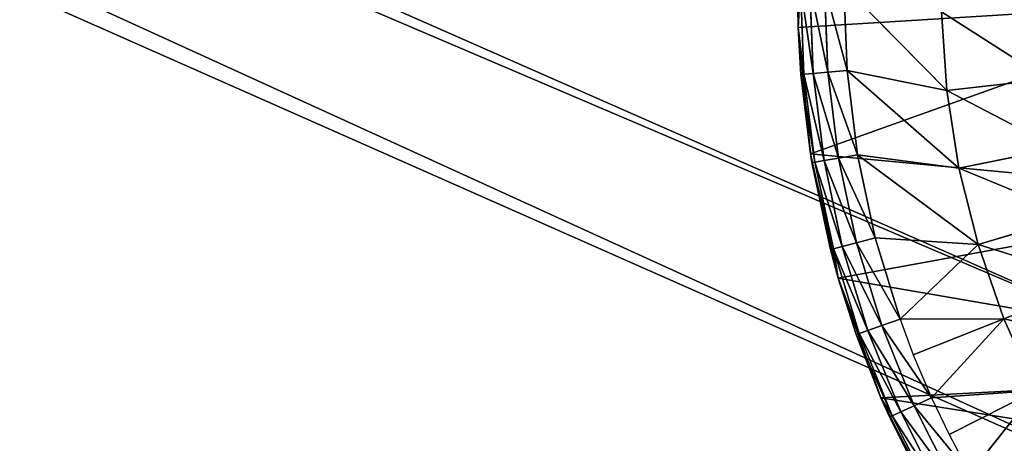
# Model space of a CAD drawing. Extents: x 0 to 602, y -131 to 3.
# Tile 41 of 167: x 256.14 to 258.8, y -8.28 to -7.13. Entities that reach past the tile are written whole.
import ezdxf

# ---------------------------------------------------------------- set-up
doc = ezdxf.new("R2010")
doc.units = 0
doc.header["$LTSCALE"] = 25.4
doc.layers.get('0').update_dxf_attribs({"color": 13, "linetype": 'CONTINUOUS'})

# ---------------------------------------------------------------- blocks, each defined once
blk = doc.blocks.new('PICASSO-LED-8131_STL')
at = {"color": 0}
for p, q in [((124.226, 346.4359, 57.9121), (124.5692, 346.4692, 57.9121)), ((124.226, 346.4359, 57.9121), (124.5692, 346.4692, 57.9121)), ((124.4418, 346.4618, 59.3086), (124.5692, 346.4692, 57.9121)), ((124.4418, 346.4618, 59.3086), (124.5692, 346.4692, 57.9121)), ((124.4418, 346.4618, 59.3086), (124.5692, 346.4692, 59.3086)), ((124.4425, 346.4533, 59.3758), (124.5692, 346.4692, 59.3086)), ((124.5692, 346.4692, 57.9121), (124.6826, 346.4709, 59.3086)), ((124.5692, 346.4692, 57.9121), (124.6826, 346.4709, 59.3086)), ((124.5692, 346.4692, 59.3086), (124.6826, 346.4709, 59.3086)), ((124.5692, 346.4692, 57.9121), (124.9138, 346.4601, 57.9121)), ((124.5692, 346.4692, 57.9121), (124.9138, 346.4601, 57.9121)), ((124.5692, 346.4692, 57.9121), (124.5692, 346.4692, 59.3086)), ((124.5692, 346.4692, 57.9121), (124.5692, 346.4692, 59.3086)), ((124.5692, 346.4692, 59.3086), (124.6825, 346.4624, 59.3758)), ((124.2027, 346.4321, 59.3086), (124.4418, 346.4618, 59.3086)), ((124.2027, 346.4321, 59.3086), (124.4418, 346.4618, 59.3086)), ((124.2041, 346.4237, 59.3758), (124.4425, 346.4533, 59.3758)), ((124.2041, 346.4237, 59.3758), (124.4425, 346.4533, 59.3758)), ((124.4418, 346.4618, 59.3086), (124.226, 346.4359, 57.9121)), ((124.4418, 346.4618, 59.3086), (124.226, 346.4359, 57.9121)), ((124.4418, 346.4618, 59.3086), (124.4425, 346.4533, 59.3758)), ((124.4425, 346.4533, 59.3758), (124.6825, 346.4624, 59.3758)), ((124.4425, 346.4533, 59.3758), (124.6825, 346.4624, 59.3758)), ((124.4445, 346.4284, 59.4388), (124.4425, 346.4533, 59.3758)), ((124.4445, 346.4284, 59.4388), (124.4425, 346.4533, 59.3758)), ((124.4445, 346.4284, 59.4388), (124.6824, 346.4374, 59.4388)), ((124.4445, 346.4284, 59.4388), (124.6824, 346.4374, 59.4388)), ((123.8896, 346.3607, 57.9121), (124.226, 346.4359, 57.9121)), ((123.8896, 346.3607, 57.9121), (124.226, 346.4359, 57.9121)), ((124.2027, 346.4321, 59.3086), (123.8896, 346.3607, 57.9121)), ((124.2027, 346.4321, 59.3086), (123.8896, 346.3607, 57.9121)), ((123.9671, 346.3819, 59.3086), (124.2027, 346.4321, 59.3086)), ((123.9671, 346.3819, 59.3086), (124.2027, 346.4321, 59.3086)), ((124.2041, 346.4237, 59.3758), (123.9692, 346.3737, 59.3758)), ((124.2041, 346.4237, 59.3758), (123.9692, 346.3737, 59.3758)), ((124.2027, 346.4321, 59.3086), (124.226, 346.4359, 57.9121)), ((124.2027, 346.4321, 59.3086), (124.226, 346.4359, 57.9121)), ((124.2027, 346.4321, 59.3086), (124.2041, 346.4237, 59.3758)), ((124.2027, 346.4321, 59.3086), (124.2041, 346.4237, 59.3758)), ((124.2083, 346.3991, 59.4388), (124.2041, 346.4237, 59.3758)), ((124.2083, 346.3991, 59.4388), (124.2041, 346.4237, 59.3758)), ((124.2083, 346.3991, 59.4388), (124.4445, 346.4284, 59.4388)), ((124.2083, 346.3991, 59.4388), (124.4445, 346.4284, 59.4388)), ((124.4477, 346.3887, 59.4936), (124.4445, 346.4284, 59.4388)), ((124.4477, 346.3887, 59.4936), (124.4445, 346.4284, 59.4388)), ((124.2083, 346.3991, 59.4388), (123.9755, 346.3495, 59.4388)), ((124.2083, 346.3991, 59.4388), (123.9755, 346.3495, 59.4388)), ((124.2149, 346.3598, 59.4936), (124.2083, 346.3991, 59.4388)), ((124.2149, 346.3598, 59.4936), (124.2083, 346.3991, 59.4388)), ((124.2149, 346.3598, 59.4936), (124.4477, 346.3887, 59.4936)), ((124.2149, 346.3598, 59.4936), (124.4477, 346.3887, 59.4936)), ((124.4477, 346.3887, 59.4936), (124.6822, 346.3976, 59.4936)), ((124.4477, 346.3887, 59.4936), (124.6822, 346.3976, 59.4936)), ((124.4519, 346.3366, 59.5367), (124.4477, 346.3887, 59.4936)), ((124.4519, 346.3366, 59.5367), (124.4477, 346.3887, 59.4936)), ((123.565, 346.2447, 57.9121), (123.8896, 346.3607, 57.9121)), ((123.565, 346.2447, 57.9121), (123.8896, 346.3607, 57.9121)), ((123.8896, 346.3607, 57.9121), (123.7366, 346.3116, 59.3086)), ((123.7366, 346.3116, 59.3086), (123.8896, 346.3607, 59.3086)), ((123.8896, 346.3607, 57.9121), (123.7366, 346.3116, 59.3086)), ((123.9692, 346.3737, 59.3758), (123.7395, 346.3036, 59.3758)), ((123.9692, 346.3737, 59.3758), (123.7395, 346.3036, 59.3758)), ((123.8896, 346.3607, 59.3086), (123.7395, 346.3036, 59.3758)), ((123.8896, 346.3607, 59.3086), (123.9671, 346.3819, 59.3086)), ((123.9671, 346.3819, 59.3086), (123.8896, 346.3607, 57.9121)), ((123.9671, 346.3819, 59.3086), (123.8896, 346.3607, 57.9121)), ((123.8896, 346.3607, 59.3086), (123.9692, 346.3737, 59.3758)), ((123.8896, 346.3607, 59.3086), (123.8896, 346.3607, 57.9121)), ((123.8896, 346.3607, 59.3086), (123.8896, 346.3607, 57.9121)), ((123.9671, 346.3819, 59.3086), (123.9692, 346.3737, 59.3758)), ((123.9755, 346.3495, 59.4388), (123.9692, 346.3737, 59.3758)), ((123.9755, 346.3495, 59.4388), (123.9692, 346.3737, 59.3758)), ((124.2149, 346.3598, 59.4936), (123.9854, 346.3109, 59.4936)), ((124.2149, 346.3598, 59.4936), (123.9854, 346.3109, 59.4936)), ((124.2236, 346.3082, 59.5367), (124.2149, 346.3598, 59.4936)), ((124.2236, 346.3082, 59.5367), (124.2149, 346.3598, 59.4936)), ((123.9755, 346.3495, 59.4388), (123.7478, 346.2801, 59.4388)), ((123.9755, 346.3495, 59.4388), (123.7478, 346.2801, 59.4388)), ((123.9854, 346.3109, 59.4936), (123.9755, 346.3495, 59.4388)), ((123.9854, 346.3109, 59.4936), (123.9755, 346.3495, 59.4388)), ((124.4519, 346.3366, 59.5367), (124.1876, 346.0334, 59.6926)), ((124.4519, 346.3366, 59.5367), (124.1876, 346.0334, 59.6926)), ((124.4519, 346.3366, 59.5367), (124.2236, 346.3082, 59.5367)), ((124.4519, 346.3366, 59.5367), (124.2236, 346.3082, 59.5367)), ((124.6819, 346.3453, 59.5367), (124.3983, 346.0665, 59.6926)), ((124.6819, 346.3453, 59.5367), (124.3983, 346.0665, 59.6926)), ((124.4519, 346.3366, 59.5367), (124.3983, 346.0665, 59.6926)), ((124.4519, 346.3366, 59.5367), (124.3983, 346.0665, 59.6926)), ((124.6819, 346.3453, 59.5367), (124.4519, 346.3366, 59.5367)), ((124.6819, 346.3453, 59.5367), (124.4519, 346.3366, 59.5367)), ((123.7366, 346.3116, 59.3086), (123.5166, 346.2141, 59.3758)), ((123.7366, 346.3116, 59.3086), (123.5166, 346.2141, 59.3758)), ((123.7395, 346.3036, 59.3758), (123.5166, 346.2141, 59.3758)), ((123.7395, 346.3036, 59.3758), (123.5166, 346.2141, 59.3758)), ((123.565, 346.2447, 57.9121), (123.7366, 346.3116, 59.3086)), ((123.565, 346.2447, 57.9121), (123.7366, 346.3116, 59.3086)), ((123.565, 346.2447, 59.3086), (123.7366, 346.3116, 59.3086)), ((123.565, 346.2447, 59.3086), (123.7366, 346.3116, 59.3086)), ((123.7366, 346.3116, 59.3086), (123.7395, 346.3036, 59.3758)), ((123.7478, 346.2801, 59.4388), (123.7395, 346.3036, 59.3758)), ((123.7478, 346.2801, 59.4388), (123.7395, 346.3036, 59.3758)), ((123.9854, 346.3109, 59.4936), (123.761, 346.2425, 59.4936)), ((123.9854, 346.3109, 59.4936), (123.761, 346.2425, 59.4936)), ((124.2236, 346.3082, 59.5367), (123.9807, 345.9817, 59.6926)), ((124.2236, 346.3082, 59.5367), (123.9807, 345.9817, 59.6926)), ((123.9985, 346.2603, 59.5367), (123.9854, 346.3109, 59.4936)), ((123.9985, 346.2603, 59.5367), (123.9854, 346.3109, 59.4936)), ((124.2236, 346.3082, 59.5367), (123.9985, 346.2603, 59.5367)), ((124.2236, 346.3082, 59.5367), (123.9985, 346.2603, 59.5367)), ((124.2236, 346.3082, 59.5367), (124.1876, 346.0334, 59.6926)), ((124.2236, 346.3082, 59.5367), (124.1876, 346.0334, 59.6926)), ((123.7478, 346.2801, 59.4388), (123.5269, 346.1914, 59.4388)), ((123.7478, 346.2801, 59.4388), (123.5269, 346.1914, 59.4388)), ((123.761, 346.2425, 59.4936), (123.7478, 346.2801, 59.4388)), ((123.761, 346.2425, 59.4936), (123.7478, 346.2801, 59.4388)), ((123.9985, 346.2603, 59.5367), (123.7784, 346.1932, 59.5367)), ((123.9985, 346.2603, 59.5367), (123.7784, 346.1932, 59.5367)), ((123.9985, 346.2603, 59.5367), (123.9807, 345.9817, 59.6926)), ((123.9985, 346.2603, 59.5367), (123.9807, 345.9817, 59.6926)), ((123.257, 346.0897, 57.9121), (123.565, 346.2447, 57.9121)), ((123.257, 346.0897, 57.9121), (123.565, 346.2447, 57.9121)), ((123.5131, 346.2219, 59.3086), (123.565, 346.2447, 57.9121)), ((123.5131, 346.2219, 59.3086), (123.565, 346.2447, 57.9121)), ((123.5131, 346.2219, 59.3086), (123.565, 346.2447, 59.3086)), ((123.565, 346.2447, 59.3086), (123.5166, 346.2141, 59.3758)), ((123.761, 346.2425, 59.4936), (123.5433, 346.1551, 59.4936)), ((123.761, 346.2425, 59.4936), (123.5433, 346.1551, 59.4936)), ((123.761, 346.2425, 59.4936), (123.5648, 346.1075, 59.5367)), ((123.565, 346.2447, 57.9121), (123.565, 346.2447, 59.3086)), ((123.565, 346.2447, 57.9121), (123.565, 346.2447, 59.3086)), ((123.7784, 346.1932, 59.5367), (123.761, 346.2425, 59.4936)), ((123.5131, 346.2219, 59.3086), (123.257, 346.0897, 57.9121)), ((123.5131, 346.2219, 59.3086), (123.257, 346.0897, 57.9121)), ((123.298, 346.1132, 59.3086), (123.5131, 346.2219, 59.3086)), ((123.298, 346.1132, 59.3086), (123.5131, 346.2219, 59.3086)), ((123.5166, 346.2141, 59.3758), (123.3022, 346.1058, 59.3758)), ((123.5166, 346.2141, 59.3758), (123.3022, 346.1058, 59.3758)), ((123.5166, 346.2141, 59.3758), (123.5131, 346.2219, 59.3086)), ((123.5166, 346.2141, 59.3758), (123.5269, 346.1914, 59.4388)), ((123.5166, 346.2141, 59.3758), (123.5269, 346.1914, 59.4388)), ((123.5269, 346.1914, 59.4388), (123.3144, 346.084, 59.4388)), ((123.5269, 346.1914, 59.4388), (123.3144, 346.084, 59.4388)), ((123.5269, 346.1914, 59.4388), (123.5433, 346.1551, 59.4936)), ((123.5269, 346.1914, 59.4388), (123.5433, 346.1551, 59.4936)), ((123.7784, 346.1932, 59.5367), (123.682, 346.1571, 59.5367)), ((123.7792, 345.912, 59.6926), (123.7784, 346.1932, 59.5367)), ((123.9807, 345.9817, 59.6926), (123.7784, 346.1932, 59.5367)), ((123.7792, 345.912, 59.6926), (123.7784, 346.1932, 59.5367)), ((123.9807, 345.9817, 59.6926), (123.7784, 346.1932, 59.5367)), ((123.5433, 346.1551, 59.4936), (123.3339, 346.0492, 59.4936)), ((123.5433, 346.1551, 59.4936), (123.3339, 346.0492, 59.4936)), ((123.5433, 346.1551, 59.4936), (123.3595, 346.0036, 59.5367)), ((123.5648, 346.1075, 59.5367), (123.5433, 346.1551, 59.4936)), ((123.682, 346.1571, 59.5367), (123.5648, 346.1075, 59.5367)), ((123.682, 346.1571, 59.5367), (123.7792, 345.912, 59.6926)), ((123.682, 346.1571, 59.5367), (123.7792, 345.912, 59.6926)), ((123.5648, 346.1075, 59.5367), (123.4661, 346.0603, 59.5367)), ((123.5846, 345.8247, 59.6926), (123.5648, 346.1075, 59.5367)), ((123.5648, 346.1075, 59.5367), (123.7792, 345.912, 59.6926)), ((123.5648, 346.1075, 59.5367), (123.7792, 345.912, 59.6926)), ((123.5846, 345.8247, 59.6926), (123.5648, 346.1075, 59.5367)), ((124.3983, 346.0665, 59.6926), (124.1876, 346.0334, 59.6926)), ((124.3983, 346.0665, 59.6926), (124.1876, 346.0334, 59.6926)), ((124.6111, 346.081, 59.6926), (124.3983, 346.0665, 59.6926)), ((124.6111, 346.081, 59.6926), (124.3983, 346.0665, 59.6926)), ((124.3983, 346.0665, 59.6926), (124.4287, 345.7955, 59.832)), ((124.3983, 346.0665, 59.6926), (124.4287, 345.7955, 59.832)), ((123.4661, 346.0603, 59.5367), (123.3595, 346.0036, 59.5367)), ((123.4661, 346.0603, 59.5367), (123.5846, 345.8247, 59.6926)), ((123.4661, 346.0603, 59.5367), (123.5846, 345.8247, 59.6926)), ((124.1876, 346.0334, 59.6926), (123.9807, 345.9817, 59.6926)), ((124.1876, 346.0334, 59.6926), (123.9807, 345.9817, 59.6926)), ((124.1876, 346.0334, 59.6926), (124.2419, 345.7661, 59.832)), ((124.1876, 346.0334, 59.6926), (124.2419, 345.7661, 59.832)), ((123.3595, 346.0036, 59.5367), (123.5846, 345.8247, 59.6926)), ((123.3595, 346.0036, 59.5367), (123.5846, 345.8247, 59.6926)), ((123.9807, 345.9817, 59.6926), (123.7792, 345.912, 59.6926)), ((123.9807, 345.9817, 59.6926), (123.7792, 345.912, 59.6926)), ((123.9807, 345.9817, 59.6926), (124.0584, 345.7202, 59.832)), ((123.9807, 345.9817, 59.6926), (124.0584, 345.7202, 59.832)), ((123.5846, 345.8247, 59.6926), (123.7792, 345.912, 59.6926)), ((123.5846, 345.8247, 59.6926), (123.7792, 345.912, 59.6926)), ((123.8797, 345.6584, 59.832), (123.7792, 345.912, 59.6926)), ((123.8797, 345.6584, 59.832), (123.7792, 345.912, 59.6926))]:
    blk.add_line(p, q, dxfattribs=at)
mesh = blk.add_polyface(dxfattribs=at)
corners = [(109.6675, 236.1709, 57.9276), (122.6675, 263.6709, 57.9276), (109.6675, 371.1709, 57.9276), (122.9354, 262.6709, 57.9276), (134.6675, 236.1709, 57.9276), (123.6675, 261.9389, 57.9276), (124.6675, 261.6709, 57.9276), (125.6675, 261.9389, 57.9276), (126.3995, 262.6709, 57.9276), (126.6675, 263.6709, 57.9276), (126.6675, 343.6709, 57.9276), (122.9354, 344.6709, 57.9276), (134.6675, 371.1709, 57.9276), (122.6675, 343.6709, 57.9276), (123.6675, 345.403, 57.9276), (124.6675, 345.6709, 57.9276), (125.6675, 345.403, 57.9276), (126.3995, 344.6709, 57.9276), (122.9354, 264.6709, 57.9276), (122.9354, 342.6709, 57.9276), (123.6675, 341.9389, 57.9276), (123.6675, 265.403, 57.9276), (124.6675, 341.6709, 57.9276), (124.6675, 265.6709, 57.9276), (125.6675, 341.9389, 57.9276), (125.6675, 265.403, 57.9276), (126.3995, 342.6709, 57.9276), (126.3995, 264.6709, 57.9276)]
mesh.append_faces([[corners[k] for k in face] for face in [(0, 1, 2), (1, 0, 3), (3, 4, 5), (5, 4, 6), (6, 4, 7), (7, 4, 8), (8, 4, 9), (2, 11, 12), (11, 2, 13), (12, 10, 4), (18, 13, 1), (13, 18, 19), (19, 18, 20), (20, 21, 22), (22, 23, 24), (24, 25, 26), (26, 9, 10)]], dxfattribs={"vtx0": -1, "vtx1": -1, "color": 0})
mesh.append_faces([[corners[k] for k in face] for face in [(9, 4, 10), (13, 2, 1)]], dxfattribs={"vtx0": -1, "vtx1": -1, "vtx2": -1, "color": 0})
mesh.append_faces([[corners[k] for k in face] for face in [(3, 0, 4), (12, 11, 14), (12, 14, 15), (12, 15, 16), (12, 16, 17), (12, 17, 10), (20, 18, 21), (22, 21, 23), (24, 23, 25), (26, 25, 27), (26, 27, 9)]], dxfattribs={"vtx0": -1, "vtx2": -1, "color": 0})
mesh = blk.add_polyface(dxfattribs=at)
corners = [(134.6675, 371.1709, 0.9276), (109.6675, 236.1709, 0.9276), (109.6675, 371.1709, 0.9276), (134.6675, 236.1709, 0.9276)]
mesh.append_faces([[corners[k] for k in face] for face in [(0, 1, 2), (1, 0, 3)]], dxfattribs={"vtx0": -1, "color": 0})
mesh = blk.add_polyface(dxfattribs=at)
corners = [(109.6675, 370.3709, 57.1276), (122.6675, 343.6709, 57.1276), (109.6675, 236.9709, 57.1276), (122.9354, 344.6709, 57.1276), (134.6675, 370.3709, 57.1276), (123.6675, 345.403, 57.1276), (124.6675, 345.6709, 57.1276), (125.6675, 345.403, 57.1276), (126.3995, 344.6709, 57.1276), (126.6675, 343.6709, 57.1276), (126.6675, 263.6709, 57.1276), (122.9354, 262.6709, 57.1276), (134.6675, 236.9709, 57.1276), (122.6675, 263.6709, 57.1276), (123.6675, 261.9389, 57.1276), (124.6675, 261.6709, 57.1276), (125.6675, 261.9389, 57.1276), (126.3995, 262.6709, 57.1276), (122.9354, 342.6709, 57.1276), (122.9354, 264.6709, 57.1276), (123.6675, 341.9389, 57.1276), (123.6675, 265.403, 57.1276), (124.6675, 341.6709, 57.1276), (124.6675, 265.6709, 57.1276), (125.6675, 341.9389, 57.1276), (125.6675, 265.403, 57.1276), (126.3995, 342.6709, 57.1276), (126.3995, 264.6709, 57.1276)]
mesh.append_faces([[corners[k] for k in face] for face in [(0, 1, 2), (1, 0, 3), (3, 4, 5), (5, 4, 6), (6, 4, 7), (7, 4, 8), (8, 4, 9), (2, 11, 12), (11, 2, 13), (12, 10, 4), (18, 13, 1), (13, 18, 19), (19, 20, 21), (21, 22, 23), (23, 24, 25), (25, 26, 27), (27, 9, 10)]], dxfattribs={"vtx0": -1, "vtx1": -1, "color": 0})
mesh.append_faces([[corners[k] for k in face] for face in [(9, 4, 10), (13, 2, 1)]], dxfattribs={"vtx0": -1, "vtx1": -1, "vtx2": -1, "color": 0})
mesh.append_faces([[corners[k] for k in face] for face in [(3, 0, 4), (12, 11, 14), (12, 14, 15), (12, 15, 16), (12, 16, 17), (12, 17, 10), (19, 18, 20), (21, 20, 22), (23, 22, 24), (25, 24, 26), (27, 26, 9)]], dxfattribs={"vtx0": -1, "vtx2": -1, "color": 0})
mesh = blk.add_polyface(dxfattribs=at)
corners = [(134.6675, 236.9709, 1.7276), (109.6675, 370.3709, 1.7276), (109.6675, 236.9709, 1.7276), (134.6675, 370.3709, 1.7276)]
mesh.append_faces([[corners[k] for k in face] for face in [(0, 1, 2), (1, 0, 3)]], dxfattribs={"vtx0": -1, "color": 0})
mesh = blk.add_polyface(dxfattribs=at)
corners = [(121.913, 344.1735, 57.9121), (121.8736, 343.4865, 57.9121), (121.8721, 343.8312, 57.9121), (121.9174, 343.1445, 57.9121), (121.9956, 344.5082, 57.9121), (122.0029, 342.8106, 57.9121), (122.1188, 344.8302, 57.9121), (122.1289, 342.4897, 57.9121), (122.2805, 345.1346, 57.9121), (122.2933, 342.1866, 57.9121), (122.4785, 345.4169, 57.9121), (122.4937, 341.9061, 57.9121), (122.7096, 345.6726, 57.9121), (122.727, 341.6524, 57.9121), (122.9705, 345.8981, 57.9121), (122.9898, 341.4292, 57.9121), (123.069, 343.6013, 57.9121), (123.0948, 343.9652, 57.9121), (123.257, 346.0897, 57.9121), (123.2851, 344.4766, 57.9121), (123.565, 346.2447, 57.9121), (123.6363, 344.8943, 57.9121), (123.8896, 346.3607, 57.9121), (124.1073, 345.1696, 57.9121), (124.226, 346.4359, 57.9121), (124.6436, 345.2708, 57.9121), (124.5692, 346.4692, 57.9121), (124.9138, 346.4601, 57.9121), (125.1826, 345.1858, 57.9121), (125.2547, 346.4087, 57.9121), (125.6617, 344.9246, 57.9121), (125.5867, 346.3157, 57.9121), (125.9047, 346.1827, 57.9121), (126.0251, 344.5175, 57.9121), (126.204, 346.0117, 57.9121), (126.2307, 344.0121, 57.9121), (126.48, 345.8051, 57.9121), (126.2544, 343.4669, 57.9121), (123.278, 341.24, 57.9121), (123.1263, 343.2411, 57.9121), (123.2637, 342.9032, 57.9121), (123.4741, 342.6052, 57.9121), (123.5872, 341.0877, 57.9121), (123.9016, 342.2661, 57.9121), (123.9129, 340.9745, 57.9121), (124.4183, 342.0905, 57.9121), (124.25, 340.9022, 57.9121), (124.5934, 340.8719, 57.9121), (124.7827, 342.0751, 57.9121), (124.9379, 340.884, 57.9121), (125.3123, 342.2066, 57.9121), (125.2783, 340.9384, 57.9121), (125.6095, 341.0341, 57.9121), (125.475, 342.2896, 57.9121), (125.8922, 342.6414, 57.9121), (125.9264, 341.1699, 57.9121), (126.167, 343.1128, 57.9121), (126.2242, 341.3435, 57.9121), (126.4984, 341.5525, 57.9121), (126.7285, 345.5662, 57.9121), (126.7448, 341.7935, 57.9121), (126.9458, 345.2986, 57.9121), (126.9598, 342.063, 57.9121), (127.1286, 345.0062, 57.9121), (127.14, 342.3569, 57.9121), (127.274, 344.6937, 57.9121), (127.2828, 342.6707, 57.9121), (127.3799, 344.3656, 57.9121), (127.3858, 342.9997, 57.9121), (127.4448, 344.027, 57.9121), (127.4477, 343.3388, 57.9121), (127.4675, 343.683, 57.9121)]
mesh.append_faces([[corners[k] for k in face] for face in [(0, 1, 2), (70, 69, 71)]], dxfattribs={"vtx0": -1, "color": 0})
mesh.append_faces([[corners[k] for k in face] for face in [(1, 0, 3), (3, 4, 5), (5, 6, 7), (7, 8, 9), (9, 10, 11), (11, 12, 13), (13, 14, 15), (16, 14, 17), (17, 18, 19), (19, 20, 21), (21, 22, 23), (23, 24, 25), (25, 27, 28), (28, 29, 30), (30, 32, 33), (33, 34, 35), (35, 36, 37), (38, 41, 42), (42, 43, 44), (44, 45, 46), (46, 45, 47), (47, 48, 49), (49, 50, 51), (51, 50, 52), (52, 54, 55), (55, 56, 57), (57, 37, 58), (58, 59, 60), (60, 61, 62), (62, 63, 64), (64, 65, 66), (66, 67, 68), (68, 69, 70)]], dxfattribs={"vtx0": -1, "vtx1": -1, "color": 0})
mesh.append_faces([[corners[k] for k in face] for face in [(15, 14, 16), (58, 37, 36)]], dxfattribs={"vtx0": -1, "vtx1": -1, "vtx2": -1, "color": 0})
mesh.append_faces([[corners[k] for k in face] for face in [(3, 0, 4), (5, 4, 6), (7, 6, 8), (9, 8, 10), (11, 10, 12), (13, 12, 14), (17, 14, 18), (19, 18, 20), (21, 20, 22), (23, 22, 24), (25, 24, 26), (25, 26, 27), (28, 27, 29), (30, 29, 31), (30, 31, 32), (33, 32, 34), (35, 34, 36), (16, 38, 15), (38, 16, 39), (38, 39, 40), (38, 40, 41), (42, 41, 43), (44, 43, 45), (47, 45, 48), (49, 48, 50), (52, 50, 53), (52, 53, 54), (55, 54, 56), (57, 56, 37), (58, 36, 59), (60, 59, 61), (62, 61, 63), (64, 63, 65), (66, 65, 67), (68, 67, 69)]], dxfattribs={"vtx0": -1, "vtx2": -1, "color": 0})
mesh = blk.add_polyface(dxfattribs=at)
corners = [(124.4418, 346.4618, 59.3086), (124.5692, 346.4692, 57.9121), (124.226, 346.4359, 57.9121)]
mesh.append_faces([[corners[k] for k in face] for face in [(0, 1, 2)]], dxfattribs={"color": 0})
mesh = blk.add_polyface(dxfattribs=at)
corners = [(124.5692, 346.4692, 59.3086), (124.5692, 346.4692, 57.9121), (124.4418, 346.4618, 59.3086)]
mesh.append_faces([[corners[k] for k in face] for face in [(0, 1, 2)]], dxfattribs={"color": 0})
mesh = blk.add_polyface(dxfattribs=at)
corners = [(124.6825, 346.4624, 59.3758), (124.5692, 346.4692, 59.3086), (124.4425, 346.4533, 59.3758)]
mesh.append_faces([[corners[k] for k in face] for face in [(0, 1, 2)]], dxfattribs={"color": 0})
mesh = blk.add_polyface(dxfattribs=at)
corners = [(124.6826, 346.4709, 59.3086), (124.9138, 346.4601, 57.9121), (124.5692, 346.4692, 57.9121)]
mesh.append_faces([[corners[k] for k in face] for face in [(0, 1, 2)]], dxfattribs={"color": 0})
mesh = blk.add_polyface(dxfattribs=at)
corners = [(124.6826, 346.4709, 59.3086), (124.5692, 346.4692, 57.9121), (124.5692, 346.4692, 59.3086)]
mesh.append_faces([[corners[k] for k in face] for face in [(0, 1, 2)]], dxfattribs={"color": 0})
mesh = blk.add_polyface(dxfattribs=at)
corners = [(124.4418, 346.4618, 59.3086), (124.226, 346.4359, 57.9121), (124.2027, 346.4321, 59.3086)]
mesh.append_faces([[corners[k] for k in face] for face in [(0, 1, 2)]], dxfattribs={"color": 0})
mesh = blk.add_polyface(dxfattribs=at)
corners = [(124.2041, 346.4237, 59.3758), (124.4418, 346.4618, 59.3086), (124.2027, 346.4321, 59.3086), (124.4425, 346.4533, 59.3758)]
mesh.append_faces([[corners[k] for k in face] for face in [(0, 1, 2), (1, 0, 3)]], dxfattribs={"vtx0": -1, "color": 0})
mesh = blk.add_polyface(dxfattribs=at)
corners = [(124.2083, 346.3991, 59.4388), (124.4425, 346.4533, 59.3758), (124.2041, 346.4237, 59.3758), (124.4445, 346.4284, 59.4388)]
mesh.append_faces([[corners[k] for k in face] for face in [(0, 1, 2), (1, 0, 3)]], dxfattribs={"vtx0": -1, "color": 0})
mesh = blk.add_polyface(dxfattribs=at)
corners = [(124.4445, 346.4284, 59.4388), (124.6825, 346.4624, 59.3758), (124.4425, 346.4533, 59.3758), (124.6824, 346.4374, 59.4388)]
mesh.append_faces([[corners[k] for k in face] for face in [(0, 1, 2), (1, 0, 3)]], dxfattribs={"vtx0": -1, "color": 0})
mesh = blk.add_polyface(dxfattribs=at)
corners = [(124.4477, 346.3887, 59.4936), (124.6824, 346.4374, 59.4388), (124.4445, 346.4284, 59.4388), (124.6822, 346.3976, 59.4936)]
mesh.append_faces([[corners[k] for k in face] for face in [(0, 1, 2), (1, 0, 3)]], dxfattribs={"vtx0": -1, "color": 0})
mesh = blk.add_polyface(dxfattribs=at)
corners = [(124.2027, 346.4321, 59.3086), (124.226, 346.4359, 57.9121), (123.8896, 346.3607, 57.9121)]
mesh.append_faces([[corners[k] for k in face] for face in [(0, 1, 2)]], dxfattribs={"color": 0})
mesh = blk.add_polyface(dxfattribs=at)
corners = [(124.2027, 346.4321, 59.3086), (123.8896, 346.3607, 57.9121), (123.9671, 346.3819, 59.3086)]
mesh.append_faces([[corners[k] for k in face] for face in [(0, 1, 2)]], dxfattribs={"color": 0})
mesh = blk.add_polyface(dxfattribs=at)
corners = [(123.9692, 346.3737, 59.3758), (124.2027, 346.4321, 59.3086), (123.9671, 346.3819, 59.3086), (124.2041, 346.4237, 59.3758)]
mesh.append_faces([[corners[k] for k in face] for face in [(0, 1, 2), (1, 0, 3)]], dxfattribs={"vtx0": -1, "color": 0})
mesh = blk.add_polyface(dxfattribs=at)
corners = [(123.9755, 346.3495, 59.4388), (124.2041, 346.4237, 59.3758), (123.9692, 346.3737, 59.3758), (124.2083, 346.3991, 59.4388)]
mesh.append_faces([[corners[k] for k in face] for face in [(0, 1, 2), (1, 0, 3)]], dxfattribs={"vtx0": -1, "color": 0})
mesh = blk.add_polyface(dxfattribs=at)
corners = [(124.2149, 346.3598, 59.4936), (124.4445, 346.4284, 59.4388), (124.2083, 346.3991, 59.4388), (124.4477, 346.3887, 59.4936)]
mesh.append_faces([[corners[k] for k in face] for face in [(0, 1, 2), (1, 0, 3)]], dxfattribs={"vtx0": -1, "color": 0})
mesh = blk.add_polyface(dxfattribs=at)
corners = [(123.9854, 346.3109, 59.4936), (124.2083, 346.3991, 59.4388), (123.9755, 346.3495, 59.4388), (124.2149, 346.3598, 59.4936)]
mesh.append_faces([[corners[k] for k in face] for face in [(0, 1, 2), (1, 0, 3)]], dxfattribs={"vtx0": -1, "color": 0})
mesh = blk.add_polyface(dxfattribs=at)
corners = [(124.2236, 346.3082, 59.5367), (124.4477, 346.3887, 59.4936), (124.2149, 346.3598, 59.4936), (124.4519, 346.3366, 59.5367)]
mesh.append_faces([[corners[k] for k in face] for face in [(0, 1, 2), (1, 0, 3)]], dxfattribs={"vtx0": -1, "color": 0})
mesh = blk.add_polyface(dxfattribs=at)
corners = [(124.4519, 346.3366, 59.5367), (124.6822, 346.3976, 59.4936), (124.4477, 346.3887, 59.4936), (124.6819, 346.3453, 59.5367)]
mesh.append_faces([[corners[k] for k in face] for face in [(0, 1, 2), (1, 0, 3)]], dxfattribs={"vtx0": -1, "color": 0})
mesh = blk.add_polyface(dxfattribs=at)
corners = [(123.7366, 346.3116, 59.3086), (123.8896, 346.3607, 57.9121), (123.565, 346.2447, 57.9121)]
mesh.append_faces([[corners[k] for k in face] for face in [(0, 1, 2)]], dxfattribs={"color": 0})
mesh = blk.add_polyface(dxfattribs=at)
corners = [(123.8896, 346.3607, 59.3086), (123.8896, 346.3607, 57.9121), (123.7366, 346.3116, 59.3086)]
mesh.append_faces([[corners[k] for k in face] for face in [(0, 1, 2)]], dxfattribs={"color": 0})
mesh = blk.add_polyface(dxfattribs=at)
corners = [(123.7478, 346.2801, 59.4388), (123.9692, 346.3737, 59.3758), (123.7395, 346.3036, 59.3758), (123.9755, 346.3495, 59.4388)]
mesh.append_faces([[corners[k] for k in face] for face in [(0, 1, 2), (1, 0, 3)]], dxfattribs={"vtx0": -1, "color": 0})
mesh = blk.add_polyface(dxfattribs=at)
corners = [(123.9692, 346.3737, 59.3758), (123.8896, 346.3607, 59.3086), (123.7395, 346.3036, 59.3758)]
mesh.append_faces([[corners[k] for k in face] for face in [(0, 1, 2)]], dxfattribs={"color": 0})
mesh = blk.add_polyface(dxfattribs=at)
corners = [(123.9671, 346.3819, 59.3086), (123.8896, 346.3607, 57.9121), (123.8896, 346.3607, 59.3086)]
mesh.append_faces([[corners[k] for k in face] for face in [(0, 1, 2)]], dxfattribs={"color": 0})
mesh = blk.add_polyface(dxfattribs=at)
corners = [(123.9985, 346.2603, 59.5367), (124.2149, 346.3598, 59.4936), (123.9854, 346.3109, 59.4936), (124.2236, 346.3082, 59.5367)]
mesh.append_faces([[corners[k] for k in face] for face in [(0, 1, 2), (1, 0, 3)]], dxfattribs={"vtx0": -1, "color": 0})
mesh = blk.add_polyface(dxfattribs=at)
corners = [(123.761, 346.2425, 59.4936), (123.9755, 346.3495, 59.4388), (123.7478, 346.2801, 59.4388), (123.9854, 346.3109, 59.4936)]
mesh.append_faces([[corners[k] for k in face] for face in [(0, 1, 2), (1, 0, 3)]], dxfattribs={"vtx0": -1, "color": 0})
mesh = blk.add_polyface(dxfattribs=at)
corners = [(124.4519, 346.3366, 59.5367), (124.1876, 346.0334, 59.6926), (124.3983, 346.0665, 59.6926)]
mesh.append_faces([[corners[k] for k in face] for face in [(0, 1, 2)]], dxfattribs={"color": 0})
mesh = blk.add_polyface(dxfattribs=at)
corners = [(124.4519, 346.3366, 59.5367), (124.2236, 346.3082, 59.5367), (124.1876, 346.0334, 59.6926)]
mesh.append_faces([[corners[k] for k in face] for face in [(0, 1, 2)]], dxfattribs={"color": 0})
mesh = blk.add_polyface(dxfattribs=at)
corners = [(124.6819, 346.3453, 59.5367), (124.3983, 346.0665, 59.6926), (124.6111, 346.081, 59.6926)]
mesh.append_faces([[corners[k] for k in face] for face in [(0, 1, 2)]], dxfattribs={"color": 0})
mesh = blk.add_polyface(dxfattribs=at)
corners = [(124.6819, 346.3453, 59.5367), (124.4519, 346.3366, 59.5367), (124.3983, 346.0665, 59.6926)]
mesh.append_faces([[corners[k] for k in face] for face in [(0, 1, 2)]], dxfattribs={"color": 0})
mesh = blk.add_polyface(dxfattribs=at)
corners = [(123.7395, 346.3036, 59.3758), (123.7366, 346.3116, 59.3086), (123.5166, 346.2141, 59.3758)]
mesh.append_faces([[corners[k] for k in face] for face in [(0, 1, 2)]], dxfattribs={"color": 0})
mesh = blk.add_polyface(dxfattribs=at)
corners = [(123.5166, 346.2141, 59.3758), (123.7366, 346.3116, 59.3086), (123.565, 346.2447, 59.3086)]
mesh.append_faces([[corners[k] for k in face] for face in [(0, 1, 2)]], dxfattribs={"color": 0})
mesh = blk.add_polyface(dxfattribs=at)
corners = [(123.5269, 346.1914, 59.4388), (123.7395, 346.3036, 59.3758), (123.5166, 346.2141, 59.3758), (123.7478, 346.2801, 59.4388)]
mesh.append_faces([[corners[k] for k in face] for face in [(0, 1, 2), (1, 0, 3)]], dxfattribs={"vtx0": -1, "color": 0})
mesh = blk.add_polyface(dxfattribs=at)
corners = [(123.7366, 346.3116, 59.3086), (123.565, 346.2447, 57.9121), (123.565, 346.2447, 59.3086)]
mesh.append_faces([[corners[k] for k in face] for face in [(0, 1, 2)]], dxfattribs={"color": 0})
mesh = blk.add_polyface(dxfattribs=at)
corners = [(123.7784, 346.1932, 59.5367), (123.9854, 346.3109, 59.4936), (123.761, 346.2425, 59.4936), (123.9985, 346.2603, 59.5367)]
mesh.append_faces([[corners[k] for k in face] for face in [(0, 1, 2), (1, 0, 3)]], dxfattribs={"vtx0": -1, "color": 0})
mesh = blk.add_polyface(dxfattribs=at)
corners = [(124.2236, 346.3082, 59.5367), (123.9807, 345.9817, 59.6926), (124.1876, 346.0334, 59.6926)]
mesh.append_faces([[corners[k] for k in face] for face in [(0, 1, 2)]], dxfattribs={"color": 0})
mesh = blk.add_polyface(dxfattribs=at)
corners = [(124.2236, 346.3082, 59.5367), (123.9985, 346.2603, 59.5367), (123.9807, 345.9817, 59.6926)]
mesh.append_faces([[corners[k] for k in face] for face in [(0, 1, 2)]], dxfattribs={"color": 0})
mesh = blk.add_polyface(dxfattribs=at)
corners = [(123.5433, 346.1551, 59.4936), (123.7478, 346.2801, 59.4388), (123.5269, 346.1914, 59.4388), (123.761, 346.2425, 59.4936)]
mesh.append_faces([[corners[k] for k in face] for face in [(0, 1, 2), (1, 0, 3)]], dxfattribs={"vtx0": -1, "color": 0})
mesh = blk.add_polyface(dxfattribs=at)
corners = [(123.9985, 346.2603, 59.5367), (123.7784, 346.1932, 59.5367), (123.9807, 345.9817, 59.6926)]
mesh.append_faces([[corners[k] for k in face] for face in [(0, 1, 2)]], dxfattribs={"color": 0})
mesh = blk.add_polyface(dxfattribs=at)
corners = [(123.5131, 346.2219, 59.3086), (123.565, 346.2447, 57.9121), (123.257, 346.0897, 57.9121)]
mesh.append_faces([[corners[k] for k in face] for face in [(0, 1, 2)]], dxfattribs={"color": 0})
mesh = blk.add_polyface(dxfattribs=at)
corners = [(123.565, 346.2447, 59.3086), (123.565, 346.2447, 57.9121), (123.5131, 346.2219, 59.3086)]
mesh.append_faces([[corners[k] for k in face] for face in [(0, 1, 2)]], dxfattribs={"color": 0})
mesh = blk.add_polyface(dxfattribs=at)
corners = [(123.761, 346.2425, 59.4936), (123.5433, 346.1551, 59.4936), (123.5648, 346.1075, 59.5367)]
mesh.append_faces([[corners[k] for k in face] for face in [(0, 1, 2)]], dxfattribs={"color": 0})
mesh = blk.add_polyface(dxfattribs=at)
corners = [(123.5131, 346.2219, 59.3086), (123.257, 346.0897, 57.9121), (123.298, 346.1132, 59.3086)]
mesh.append_faces([[corners[k] for k in face] for face in [(0, 1, 2)]], dxfattribs={"color": 0})
mesh = blk.add_polyface(dxfattribs=at)
corners = [(123.3022, 346.1058, 59.3758), (123.5131, 346.2219, 59.3086), (123.298, 346.1132, 59.3086), (123.5166, 346.2141, 59.3758)]
mesh.append_faces([[corners[k] for k in face] for face in [(0, 1, 2), (1, 0, 3)]], dxfattribs={"vtx0": -1, "color": 0})
mesh = blk.add_polyface(dxfattribs=at)
corners = [(123.3144, 346.084, 59.4388), (123.5166, 346.2141, 59.3758), (123.3022, 346.1058, 59.3758), (123.5269, 346.1914, 59.4388)]
mesh.append_faces([[corners[k] for k in face] for face in [(0, 1, 2), (1, 0, 3)]], dxfattribs={"vtx0": -1, "color": 0})
mesh = blk.add_polyface(dxfattribs=at)
corners = [(123.3339, 346.0492, 59.4936), (123.5269, 346.1914, 59.4388), (123.3144, 346.084, 59.4388), (123.5433, 346.1551, 59.4936)]
mesh.append_faces([[corners[k] for k in face] for face in [(0, 1, 2), (1, 0, 3)]], dxfattribs={"vtx0": -1, "color": 0})
mesh = blk.add_polyface(dxfattribs=at)
corners = [(123.7792, 345.912, 59.6926), (123.7784, 346.1932, 59.5367), (123.682, 346.1571, 59.5367)]
mesh.append_faces([[corners[k] for k in face] for face in [(0, 1, 2)]], dxfattribs={"color": 0})
mesh = blk.add_polyface(dxfattribs=at)
corners = [(123.9807, 345.9817, 59.6926), (123.7784, 346.1932, 59.5367), (123.7792, 345.912, 59.6926)]
mesh.append_faces([[corners[k] for k in face] for face in [(0, 1, 2)]], dxfattribs={"color": 0})
mesh = blk.add_polyface(dxfattribs=at)
corners = [(123.5433, 346.1551, 59.4936), (123.3339, 346.0492, 59.4936), (123.3595, 346.0036, 59.5367)]
mesh.append_faces([[corners[k] for k in face] for face in [(0, 1, 2)]], dxfattribs={"color": 0})
mesh = blk.add_polyface(dxfattribs=at)
corners = [(123.7792, 345.912, 59.6926), (123.682, 346.1571, 59.5367), (123.5648, 346.1075, 59.5367)]
mesh.append_faces([[corners[k] for k in face] for face in [(0, 1, 2)]], dxfattribs={"color": 0})
mesh = blk.add_polyface(dxfattribs=at)
corners = [(123.5846, 345.8247, 59.6926), (123.5648, 346.1075, 59.5367), (123.4661, 346.0603, 59.5367)]
mesh.append_faces([[corners[k] for k in face] for face in [(0, 1, 2)]], dxfattribs={"color": 0})
mesh = blk.add_polyface(dxfattribs=at)
corners = [(123.7792, 345.912, 59.6926), (123.5648, 346.1075, 59.5367), (123.5846, 345.8247, 59.6926)]
mesh.append_faces([[corners[k] for k in face] for face in [(0, 1, 2)]], dxfattribs={"color": 0})
mesh = blk.add_polyface(dxfattribs=at)
corners = [(124.2419, 345.7661, 59.832), (124.3983, 346.0665, 59.6926), (124.1876, 346.0334, 59.6926), (124.4287, 345.7955, 59.832)]
mesh.append_faces([[corners[k] for k in face] for face in [(0, 1, 2), (1, 0, 3)]], dxfattribs={"vtx0": -1, "color": 0})
mesh = blk.add_polyface(dxfattribs=at)
corners = [(124.4287, 345.7955, 59.832), (124.6111, 346.081, 59.6926), (124.3983, 346.0665, 59.6926), (124.6174, 345.8083, 59.832)]
mesh.append_faces([[corners[k] for k in face] for face in [(0, 1, 2), (1, 0, 3)]], dxfattribs={"vtx0": -1, "color": 0})
mesh = blk.add_polyface(dxfattribs=at)
corners = [(123.5846, 345.8247, 59.6926), (123.4661, 346.0603, 59.5367), (123.3595, 346.0036, 59.5367)]
mesh.append_faces([[corners[k] for k in face] for face in [(0, 1, 2)]], dxfattribs={"color": 0})
mesh = blk.add_polyface(dxfattribs=at)
corners = [(124.0584, 345.7202, 59.832), (124.1876, 346.0334, 59.6926), (123.9807, 345.9817, 59.6926), (124.2419, 345.7661, 59.832)]
mesh.append_faces([[corners[k] for k in face] for face in [(0, 1, 2), (1, 0, 3)]], dxfattribs={"vtx0": -1, "color": 0})
mesh = blk.add_polyface(dxfattribs=at)
corners = [(123.5846, 345.8247, 59.6926), (123.3595, 346.0036, 59.5367), (123.3985, 345.7206, 59.6926)]
mesh.append_faces([[corners[k] for k in face] for face in [(0, 1, 2)]], dxfattribs={"color": 0})
mesh = blk.add_polyface(dxfattribs=at)
corners = [(123.8797, 345.6584, 59.832), (123.9807, 345.9817, 59.6926), (123.7792, 345.912, 59.6926), (124.0584, 345.7202, 59.832)]
mesh.append_faces([[corners[k] for k in face] for face in [(0, 1, 2), (1, 0, 3)]], dxfattribs={"vtx0": -1, "color": 0})
mesh = blk.add_polyface(dxfattribs=at)
corners = [(123.7071, 345.581, 59.832), (123.7792, 345.912, 59.6926), (123.5846, 345.8247, 59.6926), (123.8797, 345.6584, 59.832)]
mesh.append_faces([[corners[k] for k in face] for face in [(0, 1, 2), (1, 0, 3)]], dxfattribs={"vtx0": -1, "color": 0})

msp = doc.modelspace()

# ---------------------------------------------------------------- block references
at = {"color": 8, "rotation": 90.00000000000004}
msp.add_blockref('PICASSO-LED-8131_STL', (604.715, -131.72, -0.9276), dxfattribs=at)

doc.saveas('drawing.dxf')
